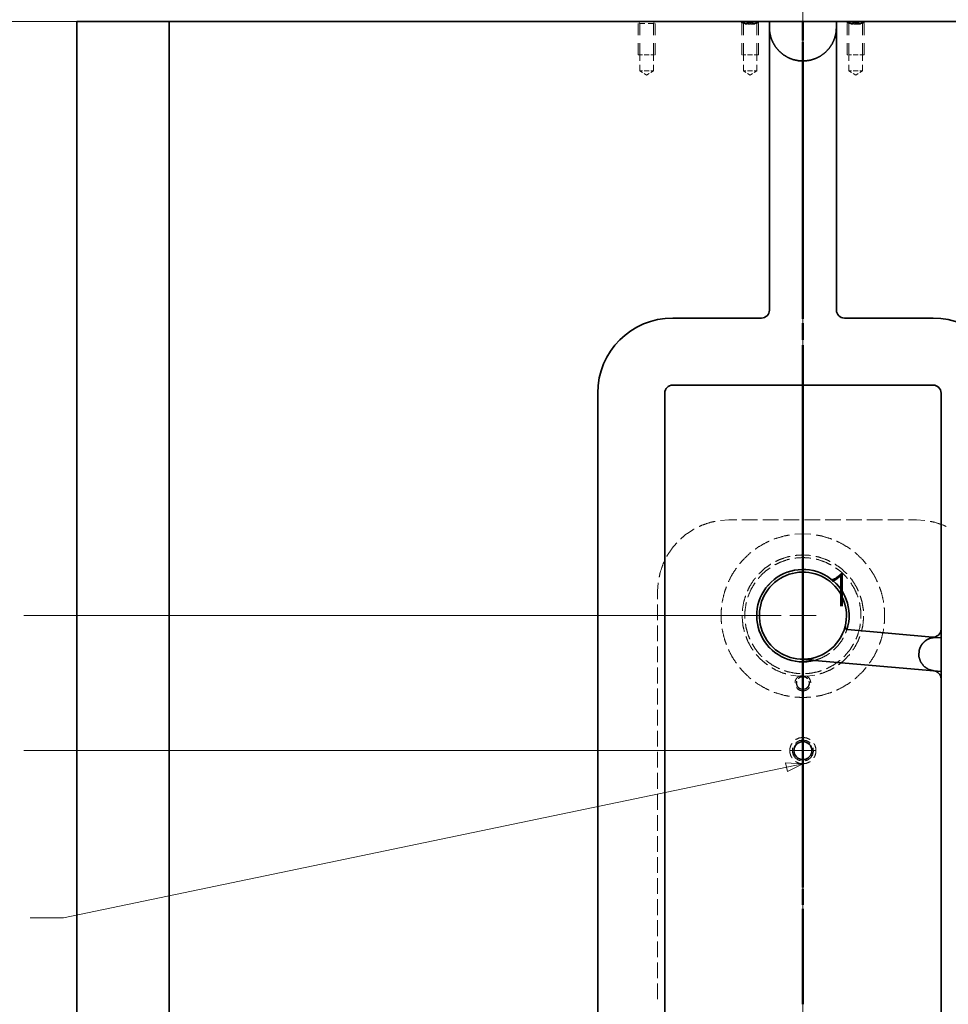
# Model space of a CAD drawing. Extents: x 2651 to 11825, y -3833 to 1075.
# Tile 161 of 256: x 4117 to 4293, y -708 to -522. Entities that reach past the tile are written whole.
import ezdxf

# ---------------------------------------------------------------- set-up
doc = ezdxf.new("R2010")
doc.units = 0
doc.header["$LTSCALE"] = 10
doc.layers.add('1', color=7, linetype='CONTINUOUS')
doc.styles.add('mdcsolid', font='simplex.shx')

msp = doc.modelspace()

# ---------------------------------------------------------------- linework, layer by layer
at = {"layer": '1', "color": 4, "linetype": 'Continuous', "lineweight": 13}
for p, q in [((4265.108, -930.675), (4265.108, -509.842)), ((4143.521, -522.262), (4041.743, -522.262)), ((4261.021, -634.762), (4117.608, -634.762)), ((4261.021, -660.311), (4117.608, -660.311))]:
    msp.add_line(p, q, dxfattribs=at)
at = {"layer": '1', "color": 12, "linetype": 'Continuous', "lineweight": 35}
for q in [(4127.608, -1047.262), (4145.109, -522.262)]:
    msp.add_line((4127.608, -522.262), q, dxfattribs=at)
at = {"layer": '1', "color": 253, "linetype": 'Continuous', "lineweight": 35}
for p, q in [((4145.108, -522.262), (4145.108, -1047.262)), ((4145.108, -522.262), (4258.758, -522.262)), ((4258.758, -522.262), (4258.758, -576.912)), ((4265.221, -522.262), (4264.996, -522.262)), ((4271.458, -522.262), (4271.458, -576.912)), ((4271.458, -522.262), (4385.108, -522.262)), ((4257.258, -578.412), (4240.458, -578.412)), ((4289.758, -578.412), (4272.958, -578.412)), ((4226.258, -592.612), (4226.258, -776.912)), ((4238.958, -592.612), (4238.958, -837.318)), ((4289.758, -591.112), (4240.458, -591.112)), ((4291.258, -637.318), (4291.258, -592.612)), ((4289.628, -638.812), (4273.548, -637.405)), ((4291.258, -637.318), (4291.258, -638.955)), ((4291.258, -638.955), (4290.492, -638.888)), ((4264.586, -642.996), (4264.598, -642.997)), ((4267.301, -643.233), (4289.889, -645.209)), ((4289.939, -645.214), (4291.258, -645.329)), ((4291.258, -645.329), (4291.258, -646.704)), ((4291.258, -737.318), (4291.258, -646.704))]:
    msp.add_line(p, q, dxfattribs=at)
at = {"layer": '1', "color": 251, "linetype": 'Continuous', "lineweight": 13}
for p, q in [((4233.851, -522.262), (4233.851, -522.262)), ((4233.851, -522.263), (4233.997, -522.409)), ((4233.851, -522.263), (4233.851, -522.263)), ((4233.931, -522.652), (4233.931, -524.887)), ((4234.095, -522.506), (4234.241, -522.652)), ((4234.241, -522.652), (4234.241, -524.887)), ((4235.518, -522.263), (4234.893, -522.263)), ((4236.143, -522.263), (4235.518, -522.263)), ((4236.796, -522.652), (4236.942, -522.506)), ((4236.796, -524.887), (4236.796, -522.652)), ((4237.039, -522.409), (4237.185, -522.263)), ((4237.106, -522.652), (4237.106, -524.887)), ((4237.185, -522.262), (4237.185, -522.262)), ((4237.185, -522.263), (4237.185, -522.263)), ((4253.441, -522.262), (4253.441, -522.262)), ((4253.441, -522.263), (4253.587, -522.409)), ((4253.441, -522.263), (4253.441, -522.263)), ((4253.49, -522.262), (4253.49, -522.356)), ((4253.49, -522.419), (4253.49, -522.512)), ((4253.521, -522.652), (4253.521, -524.887)), ((4253.685, -522.506), (4253.831, -522.652)), ((4253.831, -522.652), (4253.831, -524.887)), ((4254.192, -522.512), (4254.192, -522.606)), ((4254.192, -522.669), (4254.192, -522.762)), ((4254.253, -522.762), (4254.231, -522.762)), ((4254.253, -522.762), (4254.304, -522.762)), ((4254.337, -522.762), (4254.388, -522.762)), ((4254.388, -522.512), (4254.388, -522.606)), ((4254.388, -522.669), (4254.388, -522.762)), ((4254.449, -522.762), (4254.426, -522.762)), ((4254.449, -522.762), (4254.582, -522.762)), ((4255.108, -522.263), (4254.483, -522.263)), ((4255.108, -522.512), (4254.502, -522.512)), ((4254.67, -522.762), (4254.803, -522.762)), ((4254.803, -522.512), (4254.803, -522.606)), ((4254.803, -522.669), (4254.803, -522.762)), ((4254.864, -522.762), (4254.841, -522.762)), ((4254.864, -522.762), (4255.047, -522.762)), ((4255.047, -522.606), (4255.047, -522.512)), ((4255.047, -522.762), (4255.047, -522.669)), ((4255.078, -522.762), (4255.078, -522.763)), ((4255.078, -522.763), (4255.078, -522.763)), ((4255.108, -522.763), (4255.097, -522.763)), ((4255.733, -522.263), (4255.108, -522.263)), ((4255.715, -522.512), (4255.108, -522.512)), ((4255.12, -522.763), (4255.108, -522.763)), ((4255.139, -522.763), (4255.139, -522.762)), ((4255.139, -522.763), (4255.139, -522.763)), ((4255.169, -522.762), (4255.353, -522.762)), ((4255.17, -522.512), (4255.17, -522.606)), ((4255.17, -522.669), (4255.17, -522.762)), ((4255.375, -522.762), (4255.353, -522.762)), ((4255.414, -522.512), (4255.414, -522.606)), ((4255.414, -522.669), (4255.414, -522.762)), ((4255.414, -522.762), (4255.546, -522.762)), ((4255.635, -522.762), (4255.768, -522.762)), ((4255.791, -522.762), (4255.768, -522.762)), ((4255.829, -522.512), (4255.829, -522.606)), ((4255.829, -522.669), (4255.829, -522.762)), ((4255.829, -522.762), (4255.879, -522.762)), ((4255.913, -522.762), (4255.963, -522.762)), ((4255.986, -522.762), (4255.963, -522.762)), ((4256.024, -522.512), (4256.024, -522.606)), ((4256.024, -522.669), (4256.024, -522.762)), ((4256.386, -522.652), (4256.532, -522.506)), ((4256.386, -524.887), (4256.386, -522.652)), ((4256.629, -522.409), (4256.775, -522.263)), ((4256.696, -522.652), (4256.696, -524.887)), ((4256.726, -522.356), (4256.726, -522.262)), ((4256.726, -522.512), (4256.726, -522.419)), ((4256.775, -522.262), (4256.775, -522.262)), ((4256.775, -522.263), (4256.775, -522.263)), ((4273.441, -522.262), (4273.441, -522.262)), ((4273.441, -522.263), (4273.587, -522.409)), ((4273.441, -522.263), (4273.441, -522.263)), ((4273.49, -522.262), (4273.49, -522.356)), ((4273.49, -522.419), (4273.49, -522.512)), ((4273.521, -522.652), (4273.521, -524.887)), ((4273.685, -522.506), (4273.831, -522.652)), ((4273.831, -522.652), (4273.831, -524.887)), ((4274.192, -522.512), (4274.192, -522.606)), ((4274.192, -522.669), (4274.192, -522.762)), ((4274.254, -522.762), (4274.231, -522.762)), ((4274.254, -522.762), (4274.304, -522.762)), ((4274.337, -522.762), (4274.388, -522.762)), ((4274.388, -522.512), (4274.388, -522.606)), ((4274.388, -522.669), (4274.388, -522.762)), ((4274.449, -522.762), (4274.426, -522.762)), ((4274.449, -522.762), (4274.582, -522.762)), ((4275.108, -522.263), (4274.483, -522.263)), ((4275.108, -522.512), (4274.502, -522.512)), ((4274.67, -522.762), (4274.803, -522.762)), ((4274.803, -522.512), (4274.803, -522.606)), ((4274.803, -522.669), (4274.803, -522.762)), ((4274.864, -522.762), (4274.841, -522.762)), ((4274.864, -522.762), (4275.047, -522.762)), ((4275.047, -522.606), (4275.047, -522.512)), ((4275.047, -522.762), (4275.047, -522.669)), ((4275.078, -522.762), (4275.078, -522.763)), ((4275.078, -522.763), (4275.078, -522.763)), ((4275.108, -522.763), (4275.097, -522.763)), ((4275.733, -522.263), (4275.108, -522.263)), ((4275.715, -522.512), (4275.108, -522.512)), ((4275.12, -522.763), (4275.108, -522.763)), ((4275.139, -522.763), (4275.139, -522.762)), ((4275.139, -522.763), (4275.139, -522.763)), ((4275.169, -522.762), (4275.353, -522.762)), ((4275.17, -522.512), (4275.17, -522.606)), ((4275.17, -522.669), (4275.17, -522.762)), ((4275.375, -522.762), (4275.353, -522.762)), ((4275.414, -522.512), (4275.414, -522.606)), ((4275.414, -522.669), (4275.414, -522.762)), ((4275.414, -522.762), (4275.546, -522.762)), ((4275.635, -522.762), (4275.768, -522.762)), ((4275.791, -522.762), (4275.768, -522.762)), ((4275.829, -522.512), (4275.829, -522.606)), ((4275.829, -522.669), (4275.829, -522.762)), ((4275.829, -522.762), (4275.879, -522.762)), ((4275.913, -522.762), (4275.963, -522.762)), ((4275.986, -522.762), (4275.963, -522.762)), ((4276.024, -522.512), (4276.024, -522.606)), ((4276.024, -522.669), (4276.024, -522.762)), ((4276.386, -522.652), (4276.532, -522.506)), ((4276.386, -524.887), (4276.386, -522.652)), ((4276.629, -522.409), (4276.775, -522.263)), ((4276.696, -522.652), (4276.696, -524.887)), ((4276.726, -522.356), (4276.726, -522.262)), ((4276.726, -522.512), (4276.726, -522.419)), ((4276.775, -522.262), (4276.775, -522.262)), ((4276.775, -522.263), (4276.775, -522.263)), ((4233.931, -526.377), (4233.931, -528.612)), ((4234.241, -526.377), (4234.241, -528.612)), ((4236.796, -528.612), (4236.796, -526.377)), ((4237.106, -526.377), (4237.106, -528.612)), ((4253.521, -526.377), (4253.521, -528.612)), ((4253.831, -526.377), (4253.831, -528.612)), ((4256.386, -528.612), (4256.386, -526.377)), ((4256.696, -526.377), (4256.696, -528.612)), ((4273.521, -526.377), (4273.521, -528.612)), ((4273.831, -526.377), (4273.831, -528.612)), ((4276.386, -528.612), (4276.386, -526.377)), ((4276.696, -526.377), (4276.696, -528.612)), ((4234.047, -528.612), (4233.931, -528.612)), ((4234.241, -528.612), (4234.124, -528.612)), ((4234.242, -528.612), (4234.242, -529.75)), ((4235.518, -528.612), (4235.039, -528.612)), ((4235.997, -528.612), (4235.518, -528.612)), ((4236.795, -529.75), (4236.795, -528.612)), ((4236.796, -528.612), (4236.912, -528.612)), ((4236.99, -528.612), (4237.106, -528.612)), ((4253.637, -528.612), (4253.521, -528.612)), ((4253.831, -528.612), (4253.714, -528.612)), ((4253.832, -528.612), (4253.832, -529.75)), ((4255.108, -528.612), (4254.629, -528.612)), ((4255.587, -528.612), (4255.108, -528.612)), ((4256.385, -529.75), (4256.385, -528.612)), ((4256.386, -528.612), (4256.502, -528.612)), ((4256.58, -528.612), (4256.696, -528.612)), ((4273.637, -528.612), (4273.521, -528.612)), ((4273.831, -528.612), (4273.714, -528.612)), ((4273.832, -528.612), (4273.832, -529.75)), ((4275.108, -528.612), (4274.629, -528.612)), ((4275.587, -528.612), (4275.108, -528.612)), ((4276.385, -529.75), (4276.385, -528.612)), ((4276.386, -528.612), (4276.502, -528.612)), ((4276.58, -528.612), (4276.696, -528.612)), ((4234.242, -530.508), (4234.242, -531.646)), ((4236.795, -531.646), (4236.795, -530.508)), ((4253.832, -530.508), (4253.832, -531.646)), ((4256.385, -531.646), (4256.385, -530.508)), ((4273.832, -530.508), (4273.832, -531.646)), ((4276.385, -531.646), (4276.385, -530.508)), ((4234.242, -531.646), (4234.72, -531.933)), ((4235.518, -531.646), (4235.04, -531.646)), ((4235.04, -532.125), (4235.518, -532.413)), ((4235.997, -531.646), (4235.518, -531.646)), ((4235.518, -532.413), (4235.997, -532.125)), ((4236.316, -531.933), (4236.795, -531.646)), ((4253.832, -531.646), (4254.31, -531.933)), ((4255.108, -531.646), (4254.63, -531.646)), ((4254.63, -532.125), (4255.108, -532.413)), ((4255.587, -531.646), (4255.108, -531.646)), ((4255.108, -532.413), (4255.587, -532.125)), ((4255.906, -531.933), (4256.385, -531.646)), ((4273.832, -531.646), (4274.31, -531.933)), ((4275.108, -531.646), (4274.63, -531.646)), ((4274.63, -532.125), (4275.108, -532.413)), ((4275.587, -531.646), (4275.108, -531.646)), ((4275.108, -532.413), (4275.587, -532.125)), ((4275.906, -531.933), (4276.385, -531.646)), ((4251.108, -616.632), (4249.522, -616.736)), ((4252.587, -616.632), (4251.108, -616.632)), ((4256.532, -616.632), (4253.574, -616.632)), ((4260.476, -616.632), (4257.518, -616.632)), ((4264.421, -616.632), (4261.462, -616.632)), ((4268.365, -616.632), (4265.407, -616.632)), ((4272.31, -616.632), (4269.351, -616.632)), ((4276.254, -616.632), (4273.296, -616.632)), ((4280.199, -616.632), (4277.24, -616.632)), ((4284.143, -616.632), (4281.185, -616.632)), ((4286.608, -616.632), (4285.129, -616.632)), ((4288.194, -616.736), (4286.608, -616.632)), ((4265.108, -619.262), (4263.59, -619.351)), ((4266.627, -619.351), (4265.108, -619.262)), ((4237.712, -628.546), (4237.608, -630.132)), ((4237.608, -630.132), (4237.608, -631.627)), ((4237.608, -632.624), (4237.608, -635.615)), ((4237.608, -636.612), (4237.608, -639.603)), ((4237.608, -640.6), (4237.608, -643.59)), ((4237.608, -644.587), (4237.608, -647.578)), ((4262.848, -646.036), (4264.305, -646.237)), ((4265.912, -646.237), (4265.309, -646.155)), ((4265.912, -646.237), (4267.369, -646.036)), ((4237.608, -648.575), (4237.608, -651.566)), ((4237.608, -652.563), (4237.608, -655.553)), ((4237.608, -656.55), (4237.608, -659.541)), ((4237.608, -660.538), (4237.608, -663.529)), ((4237.608, -664.526), (4237.608, -667.516)), ((4237.608, -668.513), (4237.608, -671.504)), ((4237.608, -672.501), (4237.608, -675.492)), ((4237.608, -676.489), (4237.608, -679.479)), ((4237.608, -680.476), (4237.608, -683.467)), ((4237.608, -684.464), (4237.608, -687.455)), ((4237.608, -688.452), (4237.608, -691.443)), ((4237.608, -692.439), (4237.608, -695.43)), ((4237.608, -696.427), (4237.608, -699.418)), ((4237.608, -700.415), (4237.608, -703.406)), ((4237.608, -704.402), (4237.608, -707.393))]:
    msp.add_line(p, q, dxfattribs=at)
at = {"layer": '1', "color": 1, "linetype": 'Continuous', "lineweight": 50}
for p, q in [((4265.108, -525.133), (4265.108, -522.163)), ((4265.108, -522.755), (4265.108, -525.903)), ((4265.108, -529.093), (4265.108, -526.123)), ((4265.108, -526.952), (4265.108, -530.1)), ((4265.108, -547.903), (4265.108, -530.083)), ((4265.108, -531.149), (4265.108, -550.036)), ((4265.108, -551.864), (4265.108, -548.893)), ((4265.108, -551.085), (4265.108, -554.233)), ((4265.108, -555.824), (4265.108, -552.854)), ((4265.108, -555.282), (4265.108, -558.43)), ((4265.108, -574.634), (4265.108, -556.814)), ((4265.108, -559.479), (4265.108, -578.365)), ((4265.108, -578.594), (4265.108, -575.624)), ((4265.108, -579.415), (4265.108, -582.562)), ((4265.108, -582.554), (4265.108, -579.584)), ((4265.108, -601.365), (4265.108, -583.544)), ((4265.108, -583.612), (4265.108, -586.76)), ((4265.108, -587.809), (4265.108, -606.695)), ((4265.108, -605.325), (4265.108, -602.355)), ((4265.108, -609.285), (4265.108, -606.315)), ((4265.108, -607.745), (4265.108, -610.892)), ((4265.108, -628.096), (4265.108, -610.275)), ((4265.108, -611.942), (4265.108, -615.089)), ((4265.108, -616.139), (4265.108, -635.025)), ((4265.108, -632.056), (4265.108, -629.086)), ((4265.108, -636.016), (4265.108, -633.046)), ((4265.108, -636.075), (4265.108, -639.222)), ((4265.108, -654.826), (4265.108, -637.006)), ((4265.108, -640.272), (4265.108, -643.419)), ((4265.108, -644.469), (4265.108, -653.912)), ((4265.108, -653.912), (4265.108, -661.183)), ((4265.108, -658.787), (4265.108, -655.817)), ((4265.108, -662.747), (4265.108, -659.777)), ((4265.108, -661.991), (4265.108, -664.414)), ((4265.108, -681.557), (4265.108, -663.737)), ((4265.108, -665.222), (4265.108, -667.646)), ((4265.108, -668.454), (4265.108, -682.995)), ((4265.108, -685.517), (4265.108, -682.547)), ((4265.108, -683.803), (4265.108, -686.227)), ((4265.108, -689.477), (4265.108, -686.507)), ((4265.108, -687.035), (4265.108, -689.458)), ((4265.108, -690.266), (4265.108, -697.537)), ((4265.108, -708.288), (4265.108, -690.468)), ((4265.108, -697.537), (4265.108, -704.804)), ((4265.108, -705.611), (4265.108, -708.033))]:
    msp.add_line(p, q, dxfattribs=at)
at = {"layer": '1', "color": 30, "linetype": 'Continuous', "lineweight": 13}
for p, q in [((4265.108, -637.262), (4265.108, -632.262)), ((4262.608, -634.762), (4267.608, -634.762)), ((4265.108, -662.811), (4265.108, -657.811)), ((4262.608, -660.311), (4267.608, -660.311))]:
    msp.add_line(p, q, dxfattribs=at)
at = {"layer": '1', "color": 7, "linetype": 'Continuous', "lineweight": 13}
for p, q in [((4125.121, -691.996), (4265.108, -662.811)), ((4261.826, -662.627), (4262.174, -664.292)), ((4265.108, -662.811), (4261.826, -662.627)), ((4262.174, -664.292), (4265.108, -662.811)), ((4118.771, -691.996), (4125.121, -691.996))]:
    msp.add_line(p, q, dxfattribs=at)
at = {"layer": '1', "color": 253, "linetype": 'Continuous', "lineweight": 35}
msp.add_circle((4265.108, -660.311), 1.7, dxfattribs=at)
for centre, radius, start, end in [((4265.108, -515.913), 6.35, 268.98315, 271.01685), ((4257.258, -576.912), 1.5, 270, 0), ((4272.958, -576.912), 1.5, 180, 270), ((4240.458, -592.612), 14.2, 90, 180), ((4289.758, -592.612), 14.2, 0, 90), ((4240.458, -592.612), 1.5, 90, 180), ((4289.758, -592.612), 1.5, 0, 90), ((4265.108, -634.762), 8.75, 342.5352, 284.51202), ((4265.108, -634.762), 8.25, 345.80969, 266.36966), ((4265.108, -634.762), 8.25, 266.36966, 345.80969), ((4273.591, -636.907), 0.5, 254.17244, 265), ((4289.758, -637.318), 1.5, 265, 0), ((4289.758, -646.704), 1.5, 0, 85)]:
    msp.add_arc(centre, radius, start, end, dxfattribs=at)
at = {"layer": '1', "color": 251, "linetype": 'Continuous', "lineweight": 13}
for points, knots in [([(4234.476, -522.263), (4233.978, -522.263), (4233.851, -522.263)], [0, 0, 0.7970372, 1, 1]), ([(4234.241, -522.652), (4234.367, -522.652), (4235.199, -522.652)], [0, 0, 0.1320217, 1, 1]), ([(4235.838, -522.652), (4236.315, -522.652), (4236.796, -522.652)], [0, 0, 0.4979722, 1, 1]), ([(4237.185, -522.263), (4237.058, -522.263), (4236.56, -522.263)], [0, 0, 0.2029628, 1, 1]), ([(4254.066, -522.263), (4253.568, -522.263), (4253.441, -522.263)], [0, 0, 0.7970372, 1, 1]), ([(4254.097, -522.512), (4253.964, -522.512), (4253.49, -522.512)], [0, 0, 0.2189289, 1, 1]), ([(4253.831, -522.652), (4253.957, -522.652), (4254.789, -522.652)], [0, 0, 0.1320217, 1, 1]), ([(4255.428, -522.652), (4256.259, -522.652), (4256.386, -522.652)], [0, 0, 0.8679783, 1, 1]), ([(4256.726, -522.512), (4256.603, -522.512), (4256.12, -522.512)], [0, 0, 0.2029845, 1, 1]), ([(4256.775, -522.263), (4256.648, -522.263), (4256.15, -522.263)], [0, 0, 0.2029628, 1, 1]), ([(4274.066, -522.263), (4273.568, -522.263), (4273.441, -522.263)], [0, 0, 0.7970372, 1, 1]), ([(4274.097, -522.512), (4273.964, -522.512), (4273.49, -522.512)], [0, 0, 0.2189821, 1, 1]), ([(4273.831, -522.652), (4273.957, -522.652), (4274.789, -522.652)], [0, 0, 0.1320649, 1, 1]), ([(4275.428, -522.652), (4275.905, -522.652), (4276.386, -522.652)], [0, 0, 0.4979722, 1, 1]), ([(4276.726, -522.512), (4276.603, -522.512), (4276.12, -522.512)], [0, 0, 0.2029706, 1, 1]), ([(4276.775, -522.263), (4276.287, -522.263), (4276.15, -522.263)], [0, 0, 0.7810475, 1, 1]), ([(4248.48, -616.92), (4247.614, -617.092), (4245.942, -617.659), (4245.467, -617.894)], [0, 0, 0.2777849, 0.8333328, 1, 1]), ([(4292.25, -617.894), (4291.774, -617.659), (4290.102, -617.092), (4289.236, -616.92)], [0, 0, 0.1666693, 0.7222243, 1, 1]), ([(4244.517, -618.362), (4244.358, -618.44), (4242.89, -619.422), (4241.961, -620.237)], [0, 0, 0.0555541, 0.6111145, 1, 1]), ([(4258.721, -620.666), (4258.152, -620.911), (4256.591, -621.812), (4256.094, -622.182)], [0, 0, 0.2037038, 0.7962952, 1, 1]), ([(4262.588, -619.494), (4261.534, -619.68), (4259.807, -620.197), (4259.652, -620.264)], [0, 0, 0.3518556, 0.9444479, 1, 1]), ([(4270.565, -620.264), (4270.41, -620.197), (4268.683, -619.68), (4267.629, -619.494)], [0, 0, 0.0555529, 0.6481531, 1, 1]), ([(4274.123, -622.182), (4273.626, -621.812), (4272.065, -620.911), (4271.496, -620.666)], [0, 0, 0.2037048, 0.7962962, 1, 1]), ([(4241.213, -620.984), (4240.398, -621.914), (4239.417, -623.382), (4239.339, -623.54)], [0, 0, 0.3888877, 0.9444458, 1, 1]), ([(4255.281, -622.788), (4255.145, -622.889), (4253.834, -624.126), (4253.146, -624.945)], [0, 0, 0.0555596, 0.6481518, 1, 1]), ([(4262.594, -624.074), (4262.14, -624.168), (4260.725, -624.671), (4259.764, -625.169)], [0, 0, 0.152174, 0.6449243, 1, 1]), ([(4262.678, -623.545), (4262.072, -623.668), (4260.622, -624.171), (4259.918, -624.526)], [0, 0, 0.2101508, 0.7318773, 1, 1]), ([(4265.108, -623.76), (4263.61, -623.862), (4263.588, -623.867)], [0, 0, 0.9855113, 1, 1]), ([(4266.576, -623.358), (4265.108, -623.26), (4263.64, -623.358)], [0, 0, 0.499993, 1, 1]), ([(4266.628, -623.867), (4266.606, -623.862), (4265.108, -623.76)], [0, 0, 0.0144891, 1, 1]), ([(4270.299, -624.526), (4269.595, -624.171), (4268.144, -623.668), (4267.538, -623.545)], [0, 0, 0.2681137, 0.7898603, 1, 1]), ([(4270.452, -625.169), (4269.492, -624.671), (4268.077, -624.168), (4267.623, -624.074)], [0, 0, 0.3550712, 0.847828, 1, 1]), ([(4277.071, -624.945), (4276.383, -624.126), (4275.072, -622.889), (4274.936, -622.788)], [0, 0, 0.3518573, 0.9444403, 1, 1]), ([(4238.87, -624.49), (4238.636, -624.966), (4238.068, -626.638), (4237.896, -627.504)], [0, 0, 0.1666689, 0.7222225, 1, 1]), ([(4252.521, -625.742), (4251.685, -627.012), (4251.002, -628.371)], [0, 0, 0.4999915, 1, 1]), ([(4258.904, -625.706), (4258.165, -626.228), (4257.067, -627.253), (4256.663, -627.749)], [0, 0, 0.2970962, 0.7898539, 1, 1]), ([(4259.058, -624.995), (4257.986, -625.731), (4256.846, -626.759), (4256.778, -626.841)], [0, 0, 0.4420288, 0.9637687, 1, 1]), ([(4265.108, -626.012), (4263.773, -626.115), (4263.644, -626.145)], [0, 0, 0.9105658, 1, 1]), ([(4266.572, -626.145), (4266.444, -626.115), (4265.108, -626.012)], [0, 0, 0.0894093, 1, 1]), ([(4273.439, -626.841), (4273.37, -626.759), (4272.231, -625.731), (4271.158, -624.995)], [0, 0, 0.0362404, 0.5579706, 1, 1]), ([(4273.553, -627.749), (4273.149, -627.253), (4272.052, -626.228), (4271.312, -625.706)], [0, 0, 0.210137, 0.7028934, 1, 1]), ([(4279.214, -628.371), (4278.532, -627.012), (4277.696, -625.742)], [0, 0, 0.5000055, 1, 1]), ([(4256.144, -627.589), (4255.854, -627.931), (4255.027, -629.224), (4254.622, -630.094)], [0, 0, 0.1521707, 0.6739092, 1, 1]), ([(4262.69, -626.368), (4262.468, -626.42), (4261.226, -626.921), (4260.074, -627.605), (4260.047, -627.628)], [0, 0, 0.0772273, 0.5325147, 0.987794, 1, 1]), ([(4270.17, -627.628), (4270.142, -627.605), (4268.991, -626.921), (4267.748, -626.42), (4267.527, -626.368)], [0, 0, 0.012206, 0.4674853, 0.9227727, 1, 1]), ([(4275.594, -630.094), (4275.19, -629.224), (4274.362, -627.931), (4274.073, -627.589)], [0, 0, 0.3260943, 0.8478214, 1, 1]), ([(4250.626, -629.311), (4250.259, -630.317), (4249.844, -632.071), (4249.824, -632.239)], [0, 0, 0.3518471, 0.944442, 1, 1]), ([(4256.039, -628.55), (4255.339, -629.701), (4254.741, -631.078), (4254.687, -631.269)], [0, 0, 0.4420259, 0.9347737, 1, 1]), ([(4259.29, -628.252), (4259.041, -628.458), (4258.149, -629.458), (4257.454, -630.532)], [0, 0, 0.1097591, 0.5650386, 1, 1]), ([(4272.763, -630.532), (4272.067, -629.458), (4271.176, -628.458), (4270.927, -628.252)], [0, 0, 0.4349704, 0.8902514, 1, 1]), ([(4275.529, -631.269), (4275.476, -631.078), (4274.877, -629.701), (4274.177, -628.55)], [0, 0, 0.0652262, 0.5579678, 1, 1]), ([(4280.392, -632.239), (4280.373, -632.071), (4279.957, -630.317), (4279.591, -629.311)], [0, 0, 0.0555565, 0.6481524, 1, 1]), ([(4254.259, -631.002), (4253.923, -632.081), (4253.665, -633.594), (4253.656, -633.871)], [0, 0, 0.384055, 0.9057982, 1, 1]), ([(4257.045, -631.423), (4256.873, -631.805), (4256.518, -633.096), (4256.383, -634.273)], [0, 0, 0.1422714, 0.5975586, 1, 1]), ([(4273.834, -634.273), (4273.698, -633.096), (4273.343, -631.805), (4273.172, -631.423)], [0, 0, 0.4024399, 0.8577291, 1, 1]), ([(4276.561, -633.871), (4276.551, -633.594), (4276.294, -632.081), (4275.958, -631.002)], [0, 0, 0.0942016, 0.6159416, 1, 1]), ([(4249.706, -633.246), (4249.635, -633.861), (4249.635, -635.664), (4249.706, -636.279)], [0, 0, 0.2037132, 0.7963003, 1, 1]), ([(4254.413, -632.247), (4254.336, -632.524), (4254.131, -634.012), (4254.131, -635.27)], [0, 0, 0.0941948, 0.5869552, 1, 1]), ([(4276.085, -635.27), (4276.085, -634.012), (4275.881, -632.524), (4275.803, -632.247)], [0, 0, 0.4130456, 0.9058086, 1, 1]), ([(4280.51, -636.279), (4280.582, -635.664), (4280.582, -633.861), (4280.51, -633.246)], [0, 0, 0.2036997, 0.7962868, 1, 1]), ([(4253.621, -634.851), (4253.612, -635.128), (4253.763, -636.656), (4254.023, -637.756)], [0, 0, 0.0942011, 0.6159446, 1, 1]), ([(4256.396, -635.252), (4256.416, -635.766), (4256.671, -637.081), (4257.039, -638.105)], [0, 0, 0.1748007, 0.6300788, 1, 1]), ([(4273.178, -638.105), (4273.545, -637.081), (4273.801, -635.766), (4273.82, -635.252)], [0, 0, 0.3699205, 0.8252002, 1, 1]), ([(4276.194, -637.756), (4276.454, -636.656), (4276.605, -635.128), (4276.595, -634.851)], [0, 0, 0.3840527, 0.9057983, 1, 1]), ([(4249.824, -637.286), (4249.844, -637.454), (4250.259, -639.208), (4250.626, -640.214)], [0, 0, 0.055558, 0.6481529, 1, 1]), ([(4254.237, -636.279), (4254.336, -637.001), (4254.741, -638.447), (4255.067, -639.196)], [0, 0, 0.2391348, 0.7318882, 1, 1]), ([(4275.15, -639.196), (4275.476, -638.447), (4275.881, -637.001), (4275.98, -636.279)], [0, 0, 0.2681113, 0.7608638, 1, 1]), ([(4279.591, -640.214), (4279.957, -639.208), (4280.373, -637.454), (4280.392, -637.286)], [0, 0, 0.3518476, 0.9444435, 1, 1]), ([(4254.322, -638.687), (4254.665, -639.583), (4255.4, -640.931), (4255.665, -641.292)], [0, 0, 0.3260817, 0.8478251, 1, 1]), ([(4257.472, -638.983), (4257.764, -639.519), (4258.576, -640.584), (4259.291, -641.272)], [0, 0, 0.2073214, 0.6626116, 1, 1]), ([(4270.925, -641.272), (4271.641, -640.584), (4272.453, -639.519), (4272.744, -638.983)], [0, 0, 0.3373884, 0.7926786, 1, 1]), ([(4274.552, -641.292), (4274.817, -640.931), (4275.552, -639.583), (4275.895, -638.687)], [0, 0, 0.1521759, 0.6739161, 1, 1]), ([(4251.002, -641.153), (4251.685, -642.512), (4252.521, -643.783)], [0, 0, 0.5000085, 1, 1]), ([(4255.511, -640.107), (4256.12, -641.107), (4257.067, -642.272), (4257.342, -642.528)], [0, 0, 0.3840613, 0.8768207, 1, 1]), ([(4272.875, -642.528), (4273.149, -642.272), (4274.097, -641.107), (4274.705, -640.107)], [0, 0, 0.123188, 0.6159425, 1, 1]), ([(4277.696, -643.783), (4278.532, -642.512), (4279.214, -641.153)], [0, 0, 0.4999945, 1, 1]), ([(4256.245, -642.083), (4256.308, -642.169), (4257.372, -643.275), (4258.391, -644.083)], [0, 0, 0.0362401, 0.5579674, 1, 1]), ([(4260.06, -641.878), (4260.637, -642.284), (4261.837, -642.878), (4262.693, -643.149)], [0, 0, 0.2398403, 0.6951196, 1, 1]), ([(4267.524, -643.149), (4268.379, -642.878), (4269.58, -642.284), (4270.157, -641.878)], [0, 0, 0.3048673, 0.7601595, 1, 1]), ([(4271.826, -644.083), (4272.844, -643.275), (4273.909, -642.169), (4273.972, -642.083)], [0, 0, 0.4420265, 0.9637595, 1, 1]), ([(4253.146, -644.579), (4253.834, -645.399), (4255.145, -646.636), (4255.281, -646.737)], [0, 0, 0.3518482, 0.9444404, 1, 1]), ([(4258.084, -643.222), (4258.165, -643.297), (4259.392, -644.163), (4260.666, -644.824)], [0, 0, 0.0362319, 0.5289762, 1, 1]), ([(4259.216, -644.611), (4259.893, -645.015), (4261.305, -645.618), (4261.901, -645.783)], [0, 0, 0.2681152, 0.7898679, 1, 1]), ([(4263.647, -643.364), (4264.438, -643.487), (4265.778, -643.487), (4266.57, -643.364)], [0, 0, 0.2723554, 0.7276446, 1, 1]), ([(4268.316, -645.783), (4268.912, -645.618), (4270.323, -645.015), (4271.001, -644.611)], [0, 0, 0.2101455, 0.731885, 1, 1]), ([(4269.551, -644.824), (4270.825, -644.163), (4272.052, -643.297), (4272.133, -643.222)], [0, 0, 0.4710122, 0.963768, 1, 1]), ([(4274.936, -646.737), (4275.072, -646.636), (4276.383, -645.399), (4277.071, -644.579)], [0, 0, 0.0555597, 0.6481427, 1, 1]), ([(4261.62, -645.172), (4262.14, -645.357), (4263.61, -645.662), (4264.602, -645.73)], [0, 0, 0.1811558, 0.6739088, 1, 1]), ([(4264.305, -646.237), (4263.899, -646.612), (4263.656, -647.108), (4263.626, -647.452)], [0, 0, 0.3809588, 0.761905, 1, 1]), ([(4265.108, -646.255), (4264.597, -646.364), (4264.227, -646.633)], [0, 0, 0.5333314, 1, 1]), ([(4265.108, -646.312), (4264.62, -646.416), (4264.267, -646.673)], [0, 0, 0.5333082, 1, 1]), ([(4264.907, -646.16), (4264.444, -646.205), (4264.305, -646.237)], [0, 0, 0.7644091, 1, 1]), ([(4265.99, -646.633), (4265.62, -646.364), (4265.108, -646.255)], [0, 0, 0.4666504, 1, 1]), ([(4265.95, -646.673), (4265.596, -646.416), (4265.108, -646.312)], [0, 0, 0.4666728, 1, 1]), ([(4265.615, -645.73), (4266.606, -645.662), (4268.077, -645.357), (4268.597, -645.172)], [0, 0, 0.326087, 0.8188337, 1, 1]), ([(4266.591, -647.452), (4266.56, -647.108), (4266.317, -646.612), (4265.912, -646.237)], [0, 0, 0.2380931, 0.6190403, 1, 1]), ([(4256.094, -647.342), (4256.591, -647.712), (4258.152, -648.614), (4258.721, -648.859)], [0, 0, 0.2037048, 0.7962962, 1, 1]), ([(4263.906, -647.189), (4263.858, -647.644), (4264.019, -648.141), (4264.369, -648.53), (4264.787, -648.716)], [0, 0, 0.2333405, 0.4999978, 0.76668, 1, 1]), ([(4263.886, -648.354), (4264.095, -648.629), (4264.565, -648.919), (4265.108, -649.02), (4265.651, -648.919), (4266.121, -648.629), (4266.33, -648.354)], [0, 0, 0.1190548, 0.3095179, 0.5000009, 0.69047, 0.8809452, 1, 1]), ([(4263.961, -647.204), (4263.915, -647.638), (4264.069, -648.112), (4264.403, -648.483), (4264.802, -648.661)], [0, 0, 0.2333473, 0.5000104, 0.7666756, 1, 1]), ([(4265.415, -648.661), (4265.814, -648.483), (4266.148, -648.112), (4266.302, -647.638), (4266.256, -647.204)], [0, 0, 0.2333209, 0.499997, 0.7666562, 1, 1]), ([(4265.429, -648.716), (4265.847, -648.53), (4266.197, -648.141), (4266.359, -647.644), (4266.311, -647.189)], [0, 0, 0.2333365, 0.5000015, 0.7666622, 1, 1]), ([(4271.496, -648.859), (4272.065, -648.614), (4273.626, -647.712), (4274.123, -647.342)], [0, 0, 0.2037038, 0.7962952, 1, 1]), ([(4259.652, -649.261), (4259.807, -649.328), (4261.534, -649.845), (4262.588, -650.03)], [0, 0, 0.0555521, 0.6481444, 1, 1]), ([(4263.59, -650.174), (4265.108, -650.262), (4266.627, -650.174)], [0, 0, 0.5000068, 1, 1]), ([(4267.629, -650.03), (4268.683, -649.845), (4270.41, -649.328), (4270.565, -649.261)], [0, 0, 0.3518469, 0.9444471, 1, 1]), ([(4265.108, -657.811), (4264.404, -657.913), (4263.757, -658.208), (4263.723, -658.237)], [0, 0, 0.4848442, 0.969706, 1, 1]), ([(4266.494, -658.237), (4266.46, -658.208), (4265.813, -657.913), (4265.108, -657.811)], [0, 0, 0.030294, 0.5151558, 1, 1]), ([(4263.051, -658.936), (4262.834, -659.273), (4262.634, -659.956), (4262.634, -660.667), (4262.834, -661.35), (4263.051, -661.687)], [0, 0, 0.1363683, 0.3787901, 0.6212099, 0.8636317, 1, 1]), ([(4263.181, -659.795), (4263.169, -659.82), (4263.115, -660.476), (4263.277, -661.115), (4263.637, -661.666), (4264.156, -662.07), (4264.597, -662.222)], [0, 0, 0.0087782, 0.2193013, 0.4298253, 0.6403547, 0.8508694, 1, 1]), ([(4265.108, -658.311), (4264.459, -658.42), (4263.88, -658.733), (4263.713, -658.915)], [0, 0, 0.4210657, 0.8421165, 1, 1]), ([(4266.504, -658.915), (4266.337, -658.733), (4265.758, -658.42), (4265.108, -658.311)], [0, 0, 0.1579027, 0.578957, 1, 1]), ([(4265.619, -662.222), (4266.06, -662.07), (4266.58, -661.666), (4266.94, -661.115), (4267.101, -660.476), (4267.047, -659.82), (4267.036, -659.795)], [0, 0, 0.1491197, 0.359647, 0.5701787, 0.7807016, 0.991227, 1, 1]), ([(4267.166, -661.687), (4267.382, -661.35), (4267.583, -660.667), (4267.583, -659.956), (4267.382, -659.273), (4267.166, -658.936)], [0, 0, 0.1363617, 0.3787893, 0.6212107, 0.8636383, 1, 1]), ([(4263.723, -662.385), (4263.757, -662.414), (4264.404, -662.71), (4265.108, -662.811), (4265.813, -662.71), (4266.46, -662.414), (4266.494, -662.385)], [0, 0, 0.0151561, 0.2575785, 0.5, 0.7424215, 0.9848439, 1, 1])]:
    msp.add_open_spline(points, degree=1, knots=knots, dxfattribs=at)
for points in [[(4254.215, -522.762), (4254.192, -522.762)], [(4254.411, -522.762), (4254.388, -522.762)], [(4254.826, -522.762), (4254.803, -522.762)], [(4255.089, -522.763), (4255.078, -522.763)], [(4255.139, -522.763), (4255.127, -522.763)], [(4255.414, -522.762), (4255.391, -522.762)], [(4255.829, -522.762), (4255.806, -522.762)], [(4256.024, -522.762), (4256.001, -522.762)], [(4274.215, -522.762), (4274.192, -522.762)], [(4274.411, -522.762), (4274.388, -522.762)], [(4274.826, -522.762), (4274.803, -522.762)], [(4275.089, -522.763), (4275.078, -522.763)], [(4275.139, -522.763), (4275.127, -522.763)], [(4275.414, -522.762), (4275.391, -522.762)], [(4275.829, -522.762), (4275.806, -522.762)], [(4276.024, -522.762), (4276.001, -522.762)], [(4234.72, -528.612), (4234.241, -528.612)], [(4236.796, -528.612), (4236.317, -528.612)], [(4254.31, -528.612), (4253.831, -528.612)], [(4256.386, -528.612), (4255.907, -528.612)], [(4274.31, -528.612), (4273.831, -528.612)], [(4276.386, -528.612), (4275.907, -528.612)], [(4234.72, -531.646), (4234.242, -531.646)], [(4236.795, -531.646), (4236.316, -531.646)], [(4254.31, -531.646), (4253.832, -531.646)], [(4256.385, -531.646), (4255.906, -531.646)], [(4274.31, -531.646), (4273.832, -531.646)], [(4276.385, -531.646), (4275.906, -531.646)]]:
    msp.add_open_spline(points, degree=1, dxfattribs=at)
at = {"layer": '1', "color": 253, "linetype": 'Continuous', "lineweight": 35}
for points, knots in [([(4258.758, -522.262), (4258.846, -522.262), (4259.532, -522.262), (4260.829, -522.262), (4262.595, -522.262), (4264.996, -522.262)], [0, 0, 0.0140382, 0.1240439, 0.3320055, 0.6151292, 1, 1]), ([(4271.458, -523.412), (4271.368, -524.478), (4271.1, -525.514), (4270.662, -526.49), (4270.067, -527.379), (4269.33, -528.154), (4268.474, -528.796), (4267.522, -529.284), (4266.502, -529.607), (4265.442, -529.752), (4264.373, -529.719), (4263.339, -529.511), (4262.354, -529.134), (4261.445, -528.599), (4260.637, -527.921), (4259.953, -527.119), (4259.41, -526.215), (4259.025, -525.233), (4258.826, -524.332), (4258.758, -523.412)], [0, 0, 0.0536914, 0.1073822, 0.1610716, 0.2147621, 0.2684529, 0.3221453, 0.3758341, 0.4295251, 0.4832163, 0.536906, 0.5898317, 0.6427585, 0.6956847, 0.7486091, 0.8015356, 0.8544612, 0.9073873, 0.9536942, 1, 1]), ([(4265.221, -522.262), (4266.285, -522.262), (4268.284, -522.262), (4269.925, -522.262), (4271.023, -522.262), (4271.458, -522.262)], [0, 0, 0.1706126, 0.4910919, 0.7541657, 0.9301735, 1, 1]), ([(4273.455, -637.388), (4273.251, -637.274), (4273.145, -637.132), (4273.099, -636.996), (4273.093, -636.872), (4273.107, -636.785)], [0, 0, 0.3048432, 0.5357661, 0.723099, 0.885135, 1, 1]), ([(4289.939, -645.214), (4288.907, -644.944), (4288.024, -644.348), (4287.387, -643.493), (4287.069, -642.475), (4287.106, -641.41), (4287.255, -640.904), (4287.486, -640.43), (4287.792, -640), (4288.164, -639.627), (4288.594, -639.321), (4289.068, -639.091), (4289.574, -638.941), (4290.492, -638.888)], [0, 0, 0.1072328, 0.2144658, 0.3216975, 0.4289321, 0.5361659, 0.5891998, 0.6422392, 0.6952818, 0.748318, 0.8013553, 0.8543964, 0.9074362, 1, 1]), ([(4291.258, -638.955), (4291.258, -639.134), (4291.258, -639.349), (4291.258, -639.991), (4291.258, -640.862), (4291.258, -642.441), (4291.258, -643.532), (4291.258, -644.395), (4291.258, -645.285), (4291.258, -645.329)], [0, 0, 0.0281541, 0.061834, 0.1625623, 0.2991562, 0.5469333, 0.7179788, 0.8533988, 0.9930474, 1, 1]), ([(4267.301, -643.233), (4266.926, -643.2), (4264.598, -642.997)], [0, 0, 0.1388705, 1, 1])]:
    msp.add_open_spline(points, degree=1, knots=knots, dxfattribs=at)

# ---------------------------------------------------------------- texts
at = {"layer": '1', "color": 1, "linetype": 'Continuous', "lineweight": 13, "insert": (4268.426, -632.968), "char_height": 6, "attachment_point": 7, "line_spacing_factor": 0.903614, "style": 'mdcsolid'}
msp.add_mtext('\\W1.4020;1', dxfattribs=at)

doc.saveas('drawing.dxf')
